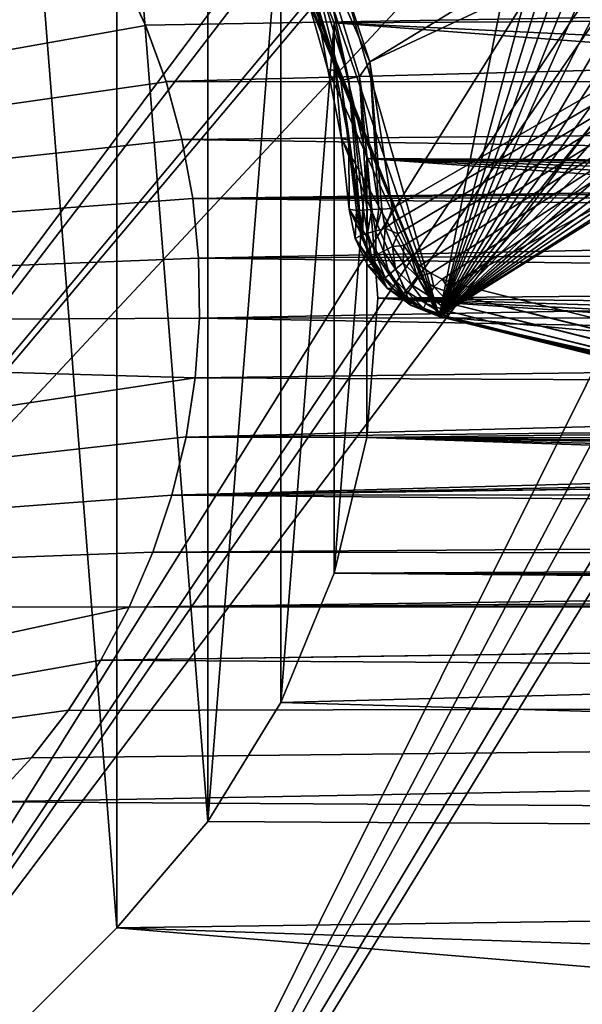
# Model space of a CAD drawing. Header units: millimetres. Extents: x -42.5 to 42.5, y -42.5 to 42.5.
# Tile 7 of 148: x -18.9 to -14.1, y -29.3 to -21. Entities that reach past the tile are written whole.
import ezdxf

# ---------------------------------------------------------------- set-up
doc = ezdxf.new("R2010")
doc.units = ezdxf.units.MM
doc.header["$LTSCALE"] = 127.314815
for name, color, linetype in [('1', 7, 'CONTINUOUS'), ('104', 7, 'CONTINUOUS'), ('107', 7, 'CONTINUOUS'), ('108', 7, 'CONTINUOUS'), ('109', 7, 'CONTINUOUS'), ('115', 7, 'CONTINUOUS'), ('130', 7, 'CONTINUOUS'), ('131', 7, 'CONTINUOUS'), ('132', 7, 'CONTINUOUS'), ('23', 7, 'CONTINUOUS'), ('24', 7, 'CONTINUOUS'), ('30', 7, 'CONTINUOUS'), ('31', 7, 'CONTINUOUS'), ('51', 7, 'CONTINUOUS'), ('6', 7, 'CONTINUOUS'), ('63', 7, 'CONTINUOUS'), ('9', 7, 'CONTINUOUS')]:
    doc.layers.add(name, color=color, linetype=linetype)

msp = doc.modelspace()

# ---------------------------------------------------------------- linework, layer by layer
at = {"layer": '1', "linetype": 'Continuous'}
for points in [[(-18.0312, -28.6378), (-21.7591, -32.3657), (-18.9259, -17.267), (-18.0312, -28.6378)], [(-18.0311, -18.0314), (-18.0312, -28.6378), (-18.9259, -17.267), (-18.0311, -18.0314)], [(-17.2668, -27.7428), (-18.0312, -28.6378), (-18.0311, -18.0314), (-17.2668, -27.7428)], [(-17.2667, -18.9264), (-17.2668, -27.7428), (-18.0311, -18.0314), (-17.2667, -18.9264)], [(-16.652, -19.9295), (-17.2668, -27.7428), (-17.2667, -18.9264), (-16.652, -19.9295)], [(-16.652, -26.7394), (-17.2668, -27.7428), (-16.652, -19.9295), (-16.652, -26.7394)], [(-16.2017, -21.0167), (-16.652, -26.7394), (-16.652, -19.9295), (-16.2017, -21.0167)], [(-16.2016, -25.6521), (-16.652, -26.7394), (-16.2017, -21.0167), (-16.2016, -25.6521)], [(-15.9269, -22.161), (-16.2016, -25.6521), (-16.2017, -21.0167), (-15.9269, -22.161)], [(-15.9269, -24.5079), (-16.2016, -25.6521), (-15.9269, -22.161), (-15.9269, -24.5079)], [(-15.8345, -23.3345), (-15.9269, -24.5079), (-15.9269, -22.161), (-15.8345, -23.3345)]]:
    msp.add_3dface(points, dxfattribs=at)
at = {"layer": '104', "linetype": 'Continuous'}
for points in [[(-29.1007, 16.5952, 33.6), (-27.5271, 19.0918, 33.6), (-15.3192, -23.4891, 33.6), (-29.1007, 16.5952, 33.6)], [(-15.3192, -23.4891, 33.6), (-27.5271, 19.0918, 33.6), (-11.8194, -5.8217, 33.6), (-15.3192, -23.4891, 33.6)], [(-30.4479, 13.9701, 33.6), (-29.1007, 16.5952, 33.6), (-15.3192, -23.4891, 33.6), (-30.4479, 13.9701, 33.6)], [(-16.6312, -20.2896, 33.6), (-30.4479, 13.9701, 33.6), (-15.3192, -23.4891, 33.6), (-16.6312, -20.2896, 33.6)], [(-10.9514, -7.3251, 33.6), (-15.3192, -23.4891, 33.6), (-11.8194, -5.8217, 33.6), (-10.9514, -7.3251, 33.6)], [(-10.4374, -7.8235, 33.6), (-15.3192, -23.4891, 33.6), (-10.9514, -7.3251, 33.6), (-10.4374, -7.8235, 33.6)], [(-9.9586, -8.3562, 33.6), (-15.3192, -23.4891, 33.6), (-10.4374, -7.8235, 33.6), (-9.9586, -8.3562, 33.6)], [(-9.5171, -8.9203, 33.6), (-15.3192, -23.4891, 33.6), (-9.9586, -8.3562, 33.6), (-9.5171, -8.9203, 33.6)], [(-9.1155, -9.5131, 33.6), (-15.3192, -23.4891, 33.6), (-9.5171, -8.9203, 33.6), (-9.1155, -9.5131, 33.6)], [(-8.4237, -10.0389, 33.6), (-15.3192, -23.4891, 33.6), (-9.1155, -9.5131, 33.6), (-8.4237, -10.0389, 33.6)], [(-7.7857, -10.6289, 33.6), (-15.3192, -23.4891, 33.6), (-8.4237, -10.0389, 33.6), (-7.7857, -10.6289, 33.6)], [(-7.1322, -10.9215, 33.6), (-15.3192, -23.4891, 33.6), (-7.7857, -10.6289, 33.6), (-7.1322, -10.9215, 33.6)], [(-6.5, -11.2583, 33.6), (-15.3192, -23.4891, 33.6), (-7.1322, -10.9215, 33.6), (-6.5, -11.2583, 33.6)], [(-5.8922, -11.6374, 33.6), (-15.3192, -23.4891, 33.6), (-6.5, -11.2583, 33.6), (-5.8922, -11.6374, 33.6)], [(-5.3121, -12.057, 33.6), (-15.3192, -23.4891, 33.6), (-5.8922, -11.6374, 33.6), (-5.3121, -12.057, 33.6)], [(-4.4822, -12.3145, 33.6), (-15.3192, -23.4891, 33.6), (-5.3121, -12.057, 33.6), (-4.4822, -12.3145, 33.6)], [(-3.6809, -12.6507, 33.6), (-15.3192, -23.4891, 33.6), (-4.4822, -12.3145, 33.6), (-3.6809, -12.6507, 33.6)], [(-2.9667, -12.7022, 33.6), (-15.3192, -23.4891, 33.6), (-3.6809, -12.6507, 33.6), (-2.9667, -12.7022, 33.6)], [(-2.2574, -12.8025, 33.6), (-15.3192, -23.4891, 33.6), (-2.9667, -12.7022, 33.6), (-2.2574, -12.8025, 33.6)], [(-1.5566, -12.9509, 33.6), (-15.3192, -23.4891, 33.6), (-2.2574, -12.8025, 33.6), (-1.5566, -12.9509, 33.6)], [(1.5567, -12.9508, 33.6), (-15.3192, -23.4891, 33.6), (0.868, -13.1467, 33.6), (1.5567, -12.9508, 33.6)], [(9.4506, -25.8431, 33.6), (-15.3192, -23.4891, 33.6), (1.5567, -12.9508, 33.6), (9.4506, -25.8431, 33.6)], [(-0.8678, -13.1467, 33.6), (-15.3192, -23.4891, 33.6), (-1.5566, -12.9509, 33.6), (-0.8678, -13.1467, 33.6)], [(0.0001, -13.1048, 33.6), (-15.3192, -23.4891, 33.6), (-0.8678, -13.1467, 33.6), (0.0001, -13.1048, 33.6)], [(0.868, -13.1467, 33.6), (-15.3192, -23.4891, 33.6), (0.0001, -13.1048, 33.6), (0.868, -13.1467, 33.6)], [(-16.4196, -20.8441, 33.6), (-16.6312, -20.2896, 33.6), (-15.3192, -23.4891, 33.6), (-16.4196, -20.8441, 33.6)], [(-16.2565, -21.4114, 33.6), (-16.4196, -20.8441, 33.6), (-15.3192, -23.4891, 33.6), (-16.2565, -21.4114, 33.6)], [(-16.1421, -21.9917, 33.6), (-16.2565, -21.4114, 33.6), (-15.3192, -23.4891, 33.6), (-16.1421, -21.9917, 33.6)], [(-15.5544, -23.3977, 33.6), (-16.1421, -21.9917, 33.6), (-15.3192, -23.4891, 33.6), (-15.5544, -23.3977, 33.6)], [(-16.0756, -22.5861, 33.6), (-16.1421, -21.9917, 33.6), (-15.5544, -23.3977, 33.6), (-16.0756, -22.5861, 33.6)], [(-15.7578, -23.2515, 33.6), (-16.0756, -22.5861, 33.6), (-15.5544, -23.3977, 33.6), (-15.7578, -23.2515, 33.6)], [(-16.027, -22.8334, 33.6), (-16.0756, -22.5861, 33.6), (-15.7578, -23.2515, 33.6), (-16.027, -22.8334, 33.6)], [(-15.9188, -23.0593, 33.6), (-16.027, -22.8334, 33.6), (-15.7578, -23.2515, 33.6), (-15.9188, -23.0593, 33.6)], [(-15.3192, -23.4891, 33.6), (12.3926, -30.1689, 33.6), (13.1427, -30.5855, 33.6), (-15.3192, -23.4891, 33.6)], [(12.0608, -30.014, 33.6), (12.3926, -30.1689, 33.6), (-15.3192, -23.4891, 33.6), (12.0608, -30.014, 33.6)], [(11.5579, -29.4931, 33.6), (11.7773, -29.7844, 33.6), (-15.3192, -23.4891, 33.6), (11.5579, -29.4931, 33.6)], [(11.7773, -29.7844, 33.6), (12.0608, -30.014, 33.6), (-15.3192, -23.4891, 33.6), (11.7773, -29.7844, 33.6)], [(9.4506, -25.8431, 33.6), (11.5579, -29.4931, 33.6), (-15.3192, -23.4891, 33.6), (9.4506, -25.8431, 33.6)]]:
    msp.add_3dface(points, dxfattribs=at)
at = {"layer": '107', "linetype": 'Continuous'}
for points in [[(-16.4196, -20.8441, 33.6), (-16.2565, -21.4114, 33.6), (-16.3559, -20.846, 35.3105), (-16.4196, -20.8441, 33.6)], [(-16.3559, -20.846, 35.3105), (-16.2565, -21.4114, 33.6), (-16.1929, -21.42, 35.3105), (-16.3559, -20.846, 35.3105)], [(-16.2565, -21.4114, 33.6), (-16.1421, -21.9917, 33.6), (-16.1929, -21.42, 35.3105), (-16.2565, -21.4114, 33.6)], [(-16.1929, -21.42, 35.3105), (-16.1421, -21.9917, 33.6), (-16.079, -22.0057, 35.3105), (-16.1929, -21.42, 35.3105)], [(-16.1421, -21.9917, 33.6), (-16.0756, -22.5861, 33.6), (-16.079, -22.0057, 35.3105), (-16.1421, -21.9917, 33.6)], [(-16.079, -22.0057, 35.3105), (-16.0756, -22.5861, 33.6), (-16.0149, -22.5989, 35.3105), (-16.079, -22.0057, 35.3105)]]:
    msp.add_3dface(points, dxfattribs=at)
at = {"layer": '108', "linetype": 'Continuous'}
for points in [[(-16.0756, -22.5861, 33.6), (-16.027, -22.8334, 33.6), (-16.0149, -22.5989, 35.3105), (-16.0756, -22.5861, 33.6)], [(-16.0149, -22.5989, 35.3105), (-16.027, -22.8334, 33.6), (-15.9786, -22.8078, 35.3095), (-16.0149, -22.5989, 35.3105)], [(-15.9786, -22.8078, 35.3095), (-16.027, -22.8334, 33.6), (-15.8765, -23.0447, 35.3078), (-15.9786, -22.8078, 35.3095)], [(-16.027, -22.8334, 33.6), (-15.9188, -23.0593, 33.6), (-15.8765, -23.0447, 35.3078), (-16.027, -22.8334, 33.6)], [(-15.8765, -23.0447, 35.3078), (-15.9188, -23.0593, 33.6), (-15.801, -23.1546, 35.3067), (-15.8765, -23.0447, 35.3078)], [(-15.9188, -23.0593, 33.6), (-15.7578, -23.2515, 33.6), (-15.801, -23.1546, 35.3067), (-15.9188, -23.0593, 33.6)], [(-15.801, -23.1546, 35.3067), (-15.7578, -23.2515, 33.6), (-15.7115, -23.2532, 35.3055), (-15.801, -23.1546, 35.3067)], [(-15.7115, -23.2532, 35.3055), (-15.7578, -23.2515, 33.6), (-15.6095, -23.3391, 35.3042), (-15.7115, -23.2532, 35.3055)], [(-15.7578, -23.2515, 33.6), (-15.5544, -23.3977, 33.6), (-15.6095, -23.3391, 35.3042), (-15.7578, -23.2515, 33.6)], [(-15.6095, -23.3391, 35.3042), (-15.5544, -23.3977, 33.6), (-15.4985, -23.41, 35.3028), (-15.6095, -23.3391, 35.3042)], [(-15.5544, -23.3977, 33.6), (-15.3192, -23.4891, 33.6), (-15.4985, -23.41, 35.3028), (-15.5544, -23.3977, 33.6)], [(-15.4985, -23.41, 35.3028), (-15.3192, -23.4891, 33.6), (-15.2587, -23.5042, 35.3), (-15.4985, -23.41, 35.3028)]]:
    msp.add_3dface(points, dxfattribs=at)
at = {"layer": '109', "linetype": 'Continuous'}
for points in [[(-15.3192, -23.4891, 33.6), (13.1427, -30.5855, 33.6), (-15.2587, -23.5042, 35.3), (-15.3192, -23.4891, 33.6)], [(-15.2587, -23.5042, 35.3), (13.1427, -30.5855, 33.6), (13.0497, -30.5623, 35.3), (-15.2587, -23.5042, 35.3)]]:
    msp.add_3dface(points, dxfattribs=at)
at = {"layer": '115', "linetype": 'Continuous'}
for points in [[(-16.2931, -20.166, 35.6), (-15.9023, -21.3463, 35.6), (-5.5932, -15.0389, 35.6), (-16.2931, -20.166, 35.6)], [(-5.5932, -15.0389, 35.6), (-15.9023, -21.3463, 35.6), (-3.6645, -15.6208, 35.6), (-5.5932, -15.0389, 35.6)], [(-15.9023, -21.3463, 35.6), (-15.7157, -22.5794, 35.6), (-3.6645, -15.6208, 35.6), (-15.9023, -21.3463, 35.6)], [(-15.7157, -22.5794, 35.6), (-15.6991, -22.6906, 35.6), (-3.6645, -15.6208, 35.6), (-15.7157, -22.5794, 35.6)], [(-15.6991, -22.6906, 35.6), (-15.6666, -22.7949, 35.6), (-3.6645, -15.6208, 35.6), (-15.6991, -22.6906, 35.6)], [(-15.6666, -22.7949, 35.6), (-15.6176, -22.8932, 35.6), (-3.6645, -15.6208, 35.6), (-15.6666, -22.7949, 35.6)], [(-15.6176, -22.8932, 35.6), (-15.5542, -22.9826, 35.6), (-3.6645, -15.6208, 35.6), (-15.6176, -22.8932, 35.6)], [(-15.5542, -22.9826, 35.6), (-15.4776, -23.0608, 35.6), (-3.6645, -15.6208, 35.6), (-15.5542, -22.9826, 35.6)], [(-15.4776, -23.0608, 35.6), (-15.3895, -23.1265, 35.6), (-3.6645, -15.6208, 35.6), (-15.4776, -23.0608, 35.6)], [(-15.3895, -23.1265, 35.6), (-15.2925, -23.177, 35.6), (-3.6645, -15.6208, 35.6), (-15.3895, -23.1265, 35.6)], [(-15.2925, -23.177, 35.6), (-15.1859, -23.2132, 35.6), (-3.6645, -15.6208, 35.6), (-15.2925, -23.177, 35.6)], [(-3.6645, -15.6208, 35.6), (-15.1859, -23.2132, 35.6), (-1.6814, -15.9574, 35.6), (-3.6645, -15.6208, 35.6)], [(-15.1859, -23.2132, 35.6), (13.1223, -30.2712, 35.6), (-1.6814, -15.9574, 35.6), (-15.1859, -23.2132, 35.6)]]:
    msp.add_3dface(points, dxfattribs=at)
at = {"layer": '130', "linetype": 'Continuous'}
for points in [[(-15.9023, -21.3463, 35.6), (-16.2931, -20.166, 35.6), (-16.3226, -20.3885, 35.5782), (-15.9023, -21.3463, 35.6)], [(-16.3226, -20.3885, 35.5782), (-16.412, -20.4239, 35.5157), (-16.0831, -21.4894, 35.5157), (-16.3226, -20.3885, 35.5782)], [(-15.9893, -21.4683, 35.5782), (-15.9023, -21.3463, 35.6), (-16.3226, -20.3885, 35.5782), (-15.9893, -21.4683, 35.5782)], [(-15.9893, -21.4683, 35.5782), (-16.3226, -20.3885, 35.5782), (-16.0831, -21.4894, 35.5157), (-15.9893, -21.4683, 35.5782)], [(-16.473, -20.4482, 35.4218), (-16.1471, -21.5038, 35.4218), (-16.412, -20.4239, 35.5157), (-16.473, -20.4482, 35.4218)], [(-16.3559, -20.846, 35.3105), (-16.1929, -21.42, 35.3105), (-16.473, -20.4482, 35.4218), (-16.3559, -20.846, 35.3105)], [(-16.473, -20.4482, 35.4218), (-16.1929, -21.42, 35.3105), (-16.1471, -21.5038, 35.4218), (-16.473, -20.4482, 35.4218)], [(-16.412, -20.4239, 35.5157), (-16.1471, -21.5038, 35.4218), (-16.0831, -21.4894, 35.5157), (-16.412, -20.4239, 35.5157)], [(-15.828, -22.5867, 35.5781), (-15.9023, -21.3463, 35.6), (-15.9893, -21.4683, 35.5782), (-15.828, -22.5867, 35.5781)], [(-15.8023, -22.585, 35.5872), (-15.9023, -21.3463, 35.6), (-15.828, -22.5867, 35.5781), (-15.8023, -22.585, 35.5872)], [(-15.7157, -22.5794, 35.6), (-15.9023, -21.3463, 35.6), (-15.8023, -22.585, 35.5872), (-15.7157, -22.5794, 35.6)], [(-16.1929, -21.42, 35.3105), (-16.079, -22.0057, 35.3105), (-16.1471, -21.5038, 35.4218), (-16.1929, -21.42, 35.3105)], [(-15.9893, -21.4683, 35.5782), (-16.0831, -21.4894, 35.5157), (-15.9241, -22.593, 35.5154), (-15.9893, -21.4683, 35.5782)], [(-15.828, -22.5867, 35.5781), (-15.9893, -21.4683, 35.5782), (-15.8864, -22.5905, 35.5465), (-15.828, -22.5867, 35.5781)], [(-15.9893, -21.4683, 35.5782), (-15.9241, -22.593, 35.5154), (-15.8864, -22.5905, 35.5465), (-15.9893, -21.4683, 35.5782)], [(-16.1471, -21.5038, 35.4218), (-15.9892, -22.5973, 35.422), (-16.0831, -21.4894, 35.5157), (-16.1471, -21.5038, 35.4218)], [(-15.9892, -22.5973, 35.422), (-16.1471, -21.5038, 35.4218), (-15.9981, -22.5978, 35.3996), (-15.9892, -22.5973, 35.422)], [(-16.1471, -21.5038, 35.4218), (-16.0149, -22.5989, 35.3105), (-15.9981, -22.5978, 35.3996), (-16.1471, -21.5038, 35.4218)], [(-16.079, -22.0057, 35.3105), (-16.0149, -22.5989, 35.3105), (-16.1471, -21.5038, 35.4218), (-16.079, -22.0057, 35.3105)], [(-15.9892, -22.5973, 35.422), (-15.9555, -22.595, 35.4796), (-16.0831, -21.4894, 35.5157), (-15.9892, -22.5973, 35.422)], [(-15.9241, -22.593, 35.5154), (-16.0831, -21.4894, 35.5157), (-15.9555, -22.595, 35.4796), (-15.9241, -22.593, 35.5154)]]:
    msp.add_3dface(points, dxfattribs=at)
at = {"layer": '131', "linetype": 'Continuous'}
for points in [[(-16.0149, -22.5989, 35.3105), (-15.9786, -22.8078, 35.3095), (-15.9981, -22.5978, 35.3996), (-16.0149, -22.5989, 35.3105)], [(-15.9892, -22.5973, 35.422), (-15.9981, -22.5978, 35.3996), (-15.9642, -22.8015, 35.3957), (-15.9892, -22.5973, 35.422)], [(-15.9981, -22.5978, 35.3996), (-15.9786, -22.8078, 35.3095), (-15.9642, -22.8015, 35.3957), (-15.9981, -22.5978, 35.3996)], [(-15.9555, -22.595, 35.4796), (-15.9892, -22.5973, 35.422), (-15.9642, -22.8015, 35.3957), (-15.9555, -22.595, 35.4796)], [(-15.9222, -22.7896, 35.4792), (-15.9555, -22.595, 35.4796), (-15.9642, -22.8015, 35.3957), (-15.9222, -22.7896, 35.4792)], [(-15.9241, -22.593, 35.5154), (-15.9555, -22.595, 35.4796), (-15.9222, -22.7896, 35.4792), (-15.9241, -22.593, 35.5154)], [(-15.8864, -22.5905, 35.5465), (-15.9241, -22.593, 35.5154), (-15.9222, -22.7896, 35.4792), (-15.8864, -22.5905, 35.5465)], [(-15.8554, -22.7707, 35.5464), (-15.8864, -22.5905, 35.5465), (-15.9222, -22.7896, 35.4792), (-15.8554, -22.7707, 35.5464)], [(-15.828, -22.5867, 35.5781), (-15.8864, -22.5905, 35.5465), (-15.8554, -22.7707, 35.5464), (-15.828, -22.5867, 35.5781)], [(-15.7737, -22.7476, 35.5873), (-15.8023, -22.585, 35.5872), (-15.8554, -22.7707, 35.5464), (-15.7737, -22.7476, 35.5873)], [(-15.8023, -22.585, 35.5872), (-15.828, -22.5867, 35.5781), (-15.8554, -22.7707, 35.5464), (-15.8023, -22.585, 35.5872)], [(-15.7157, -22.5794, 35.6), (-15.8023, -22.585, 35.5872), (-15.7737, -22.7476, 35.5873), (-15.7157, -22.5794, 35.6)], [(-15.6991, -22.6906, 35.6), (-15.7157, -22.5794, 35.6), (-15.7737, -22.7476, 35.5873), (-15.6991, -22.6906, 35.6)], [(-15.6666, -22.7949, 35.6), (-15.6991, -22.6906, 35.6), (-15.7737, -22.7476, 35.5873), (-15.6666, -22.7949, 35.6)], [(-15.888, -22.9929, 35.3946), (-15.9222, -22.7896, 35.4792), (-15.9642, -22.8015, 35.3957), (-15.888, -22.9929, 35.3946)], [(-15.8495, -22.9726, 35.4785), (-15.8554, -22.7707, 35.5464), (-15.9222, -22.7896, 35.4792), (-15.8495, -22.9726, 35.4785)], [(-15.8495, -22.9726, 35.4785), (-15.9222, -22.7896, 35.4792), (-15.888, -22.9929, 35.3946), (-15.8495, -22.9726, 35.4785)], [(-15.788, -22.9402, 35.5461), (-15.7737, -22.7476, 35.5873), (-15.8554, -22.7707, 35.5464), (-15.788, -22.9402, 35.5461)], [(-15.788, -22.9402, 35.5461), (-15.8554, -22.7707, 35.5464), (-15.8495, -22.9726, 35.4785), (-15.788, -22.9402, 35.5461)], [(-15.7128, -22.9005, 35.5872), (-15.7737, -22.7476, 35.5873), (-15.788, -22.9402, 35.5461), (-15.7128, -22.9005, 35.5872)], [(-15.7128, -22.9005, 35.5872), (-15.6666, -22.7949, 35.6), (-15.7737, -22.7476, 35.5873), (-15.7128, -22.9005, 35.5872)], [(-15.6176, -22.8932, 35.6), (-15.6666, -22.7949, 35.6), (-15.7128, -22.9005, 35.5872), (-15.6176, -22.8932, 35.6)], [(-15.9786, -22.8078, 35.3095), (-15.888, -22.9929, 35.3946), (-15.9642, -22.8015, 35.3957), (-15.9786, -22.8078, 35.3095)], [(-15.9786, -22.8078, 35.3095), (-15.8765, -23.0447, 35.3078), (-15.888, -22.9929, 35.3946), (-15.9786, -22.8078, 35.3095)], [(-15.7403, -23.1371, 35.4777), (-15.788, -22.9402, 35.5461), (-15.8495, -22.9726, 35.4785), (-15.7403, -23.1371, 35.4777)], [(-15.6868, -23.0925, 35.5457), (-15.7128, -22.9005, 35.5872), (-15.788, -22.9402, 35.5461), (-15.6868, -23.0925, 35.5457)], [(-15.6868, -23.0925, 35.5457), (-15.788, -22.9402, 35.5461), (-15.7403, -23.1371, 35.4777), (-15.6868, -23.0925, 35.5457)], [(-15.6213, -23.0378, 35.5871), (-15.6176, -22.8932, 35.6), (-15.7128, -22.9005, 35.5872), (-15.6213, -23.0378, 35.5871)], [(-15.6213, -23.0378, 35.5871), (-15.7128, -22.9005, 35.5872), (-15.6868, -23.0925, 35.5457), (-15.6213, -23.0378, 35.5871)], [(-15.5542, -22.9826, 35.6), (-15.6176, -22.8932, 35.6), (-15.6213, -23.0378, 35.5871), (-15.5542, -22.9826, 35.6)], [(-15.7736, -23.1648, 35.3933), (-15.8495, -22.9726, 35.4785), (-15.888, -22.9929, 35.3946), (-15.7736, -23.1648, 35.3933)], [(-15.801, -23.1546, 35.3067), (-15.7736, -23.1648, 35.3933), (-15.888, -22.9929, 35.3946), (-15.801, -23.1546, 35.3067)], [(-15.8765, -23.0447, 35.3078), (-15.801, -23.1546, 35.3067), (-15.888, -22.9929, 35.3946), (-15.8765, -23.0447, 35.3078)], [(-15.7403, -23.1371, 35.4777), (-15.8495, -22.9726, 35.4785), (-15.7736, -23.1648, 35.3933), (-15.7403, -23.1371, 35.4777)], [(-15.5557, -23.2203, 35.5453), (-15.6213, -23.0378, 35.5871), (-15.6868, -23.0925, 35.5457), (-15.5557, -23.2203, 35.5453)], [(-15.5029, -23.153, 35.587), (-15.5542, -22.9826, 35.6), (-15.6213, -23.0378, 35.5871), (-15.5029, -23.153, 35.587)], [(-15.5029, -23.153, 35.587), (-15.6213, -23.0378, 35.5871), (-15.5557, -23.2203, 35.5453), (-15.5029, -23.153, 35.587)], [(-15.4776, -23.0608, 35.6), (-15.5542, -22.9826, 35.6), (-15.5029, -23.153, 35.587), (-15.4776, -23.0608, 35.6)], [(-15.5987, -23.2752, 35.4767), (-15.6868, -23.0925, 35.5457), (-15.7403, -23.1371, 35.4777), (-15.5987, -23.2752, 35.4767)], [(-15.5557, -23.2203, 35.5453), (-15.6868, -23.0925, 35.5457), (-15.5987, -23.2752, 35.4767), (-15.5557, -23.2203, 35.5453)], [(-15.3895, -23.1265, 35.6), (-15.4776, -23.0608, 35.6), (-15.5029, -23.153, 35.587), (-15.3895, -23.1265, 35.6)], [(-15.3631, -23.241, 35.5869), (-15.3895, -23.1265, 35.6), (-15.5029, -23.153, 35.587), (-15.3631, -23.241, 35.5869)], [(-15.2925, -23.177, 35.6), (-15.3895, -23.1265, 35.6), (-15.3631, -23.241, 35.5869), (-15.2925, -23.177, 35.6)], [(-15.801, -23.1546, 35.3067), (-15.7115, -23.2532, 35.3055), (-15.7736, -23.1648, 35.3933), (-15.801, -23.1546, 35.3067)], [(-15.6253, -23.3091, 35.3917), (-15.7403, -23.1371, 35.4777), (-15.7736, -23.1648, 35.3933), (-15.6253, -23.3091, 35.3917)], [(-15.7115, -23.2532, 35.3055), (-15.6253, -23.3091, 35.3917), (-15.7736, -23.1648, 35.3933), (-15.7115, -23.2532, 35.3055)], [(-15.5987, -23.2752, 35.4767), (-15.7403, -23.1371, 35.4777), (-15.6253, -23.3091, 35.3917), (-15.5987, -23.2752, 35.4767)], [(-15.4009, -23.3182, 35.5448), (-15.5029, -23.153, 35.587), (-15.5557, -23.2203, 35.5453), (-15.4009, -23.3182, 35.5448)], [(-15.3631, -23.241, 35.5869), (-15.5029, -23.153, 35.587), (-15.4009, -23.3182, 35.5448), (-15.3631, -23.241, 35.5869)], [(-15.2075, -23.2988, 35.5867), (-15.2925, -23.177, 35.6), (-15.3631, -23.241, 35.5869), (-15.2075, -23.2988, 35.5867)], [(-15.1859, -23.2132, 35.6), (-15.2925, -23.177, 35.6), (-15.2075, -23.2988, 35.5867), (-15.1859, -23.2132, 35.6)], [(-15.7115, -23.2532, 35.3055), (-15.6095, -23.3391, 35.3042), (-15.6253, -23.3091, 35.3917), (-15.7115, -23.2532, 35.3055)], [(-15.4504, -23.4195, 35.39), (-15.5987, -23.2752, 35.4767), (-15.6253, -23.3091, 35.3917), (-15.4504, -23.4195, 35.39)], [(-15.4316, -23.3809, 35.4756), (-15.5557, -23.2203, 35.5453), (-15.5987, -23.2752, 35.4767), (-15.4316, -23.3809, 35.4756)], [(-15.4316, -23.3809, 35.4756), (-15.5987, -23.2752, 35.4767), (-15.4504, -23.4195, 35.39), (-15.4316, -23.3809, 35.4756)], [(-15.4009, -23.3182, 35.5448), (-15.5557, -23.2203, 35.5453), (-15.4316, -23.3809, 35.4756), (-15.4009, -23.3182, 35.5448)], [(-15.2281, -23.3813, 35.5449), (-15.3631, -23.241, 35.5869), (-15.4009, -23.3182, 35.5448), (-15.2281, -23.3813, 35.5449)], [(-15.2075, -23.2988, 35.5867), (-15.3631, -23.241, 35.5869), (-15.2281, -23.3813, 35.5449), (-15.2075, -23.2988, 35.5867)], [(-15.4985, -23.41, 35.3028), (-15.4504, -23.4195, 35.39), (-15.6253, -23.3091, 35.3917), (-15.4985, -23.41, 35.3028)], [(-15.6095, -23.3391, 35.3042), (-15.4985, -23.41, 35.3028), (-15.6253, -23.3091, 35.3917), (-15.6095, -23.3391, 35.3042)], [(-15.2442, -23.446, 35.4801), (-15.4009, -23.3182, 35.5448), (-15.4316, -23.3809, 35.4756), (-15.2442, -23.446, 35.4801)], [(-15.2281, -23.3813, 35.5449), (-15.4009, -23.3182, 35.5448), (-15.2442, -23.446, 35.4801), (-15.2281, -23.3813, 35.5449)], [(-15.4985, -23.41, 35.3028), (-15.2587, -23.5042, 35.3), (-15.4504, -23.4195, 35.39), (-15.4985, -23.41, 35.3028)], [(-15.2549, -23.4891, 35.3956), (-15.4316, -23.3809, 35.4756), (-15.4504, -23.4195, 35.39), (-15.2549, -23.4891, 35.3956)], [(-15.2587, -23.5042, 35.3), (-15.2549, -23.4891, 35.3956), (-15.4504, -23.4195, 35.39), (-15.2587, -23.5042, 35.3)], [(-15.2442, -23.446, 35.4801), (-15.4316, -23.3809, 35.4756), (-15.2549, -23.4891, 35.3956), (-15.2442, -23.446, 35.4801)]]:
    msp.add_3dface(points, dxfattribs=at)
at = {"layer": '132', "linetype": 'Continuous'}
for points in [[(13.1223, -30.2712, 35.6), (-15.1859, -23.2132, 35.6), (-15.2075, -23.2988, 35.5867), (13.1223, -30.2712, 35.6)], [(-15.2075, -23.2988, 35.5867), (-15.2281, -23.3813, 35.5449), (13.0992, -30.364, 35.5844), (-15.2075, -23.2988, 35.5867)], [(13.1223, -30.2712, 35.6), (-15.2075, -23.2988, 35.5867), (13.0992, -30.364, 35.5844), (13.1223, -30.2712, 35.6)], [(-15.2442, -23.446, 35.4801), (-15.2549, -23.4891, 35.3956), (13.0631, -30.5088, 35.4733), (-15.2442, -23.446, 35.4801)], [(-15.2281, -23.3813, 35.5449), (-15.2442, -23.446, 35.4801), (13.0787, -30.4459, 35.54), (-15.2281, -23.3813, 35.5449)], [(13.0787, -30.4459, 35.54), (-15.2442, -23.446, 35.4801), (13.0631, -30.5088, 35.4733), (13.0787, -30.4459, 35.54)], [(13.0992, -30.364, 35.5844), (-15.2281, -23.3813, 35.5449), (13.0787, -30.4459, 35.54), (13.0992, -30.364, 35.5844)], [(-15.2549, -23.4891, 35.3956), (-15.2587, -23.5042, 35.3), (13.0532, -30.5484, 35.3915), (-15.2549, -23.4891, 35.3956)], [(-15.2587, -23.5042, 35.3), (13.0497, -30.5623, 35.3), (13.0532, -30.5484, 35.3915), (-15.2587, -23.5042, 35.3)], [(13.0631, -30.5088, 35.4733), (-15.2549, -23.4891, 35.3956), (13.0532, -30.5484, 35.3915), (13.0631, -30.5088, 35.4733)]]:
    msp.add_3dface(points, dxfattribs=at)
at = {"layer": '23', "linetype": 'Continuous'}
for points in [[(-21.7591, -32.3657), (-18.0312, -28.6378), (-18.0312, -28.6378, 20.4), (-21.7591, -32.3657)], [(-21.7591, -32.3657), (-18.0312, -28.6378, 20.4), (-21.7591, -32.3657, 20.4), (-21.7591, -32.3657)]]:
    msp.add_3dface(points, dxfattribs=at)
at = {"layer": '24', "linetype": 'Continuous'}
for points in [[(-16.652, -19.9295), (-16.6523, -19.9289, 20.4), (-16.2018, -21.0163, 20.4), (-16.652, -19.9295)], [(-16.2017, -21.0167), (-16.652, -19.9295), (-16.2018, -21.0163, 20.4), (-16.2017, -21.0167)], [(-16.2017, -21.0167), (-16.2018, -21.0163, 20.4), (-15.927, -22.1605, 20.4), (-16.2017, -21.0167)], [(-15.9269, -22.161), (-16.2017, -21.0167), (-15.927, -22.1605, 20.4), (-15.9269, -22.161)], [(-15.9269, -22.161), (-15.927, -22.1605, 20.4), (-15.8345, -23.3345, 20.4), (-15.9269, -22.161)], [(-15.8345, -23.3345), (-15.9269, -22.161), (-15.8345, -23.3345, 20.4), (-15.8345, -23.3345)], [(-15.8345, -23.3345), (-15.8345, -23.3345, 20.4), (-15.9269, -24.5079, 20.4), (-15.8345, -23.3345)], [(-15.9269, -24.5079), (-15.8345, -23.3345), (-15.9269, -24.5079, 20.4), (-15.9269, -24.5079)], [(-15.9269, -24.5079), (-15.9269, -24.5079, 20.4), (-16.2016, -25.6522, 20.4), (-15.9269, -24.5079)], [(-16.2016, -25.6521), (-15.9269, -24.5079), (-16.2016, -25.6522, 20.4), (-16.2016, -25.6521)], [(-16.652, -26.7394), (-16.2016, -25.6521), (-16.2016, -25.6522, 20.4), (-16.652, -26.7394)], [(-16.652, -26.7394), (-16.2016, -25.6522, 20.4), (-16.652, -26.7395, 20.4), (-16.652, -26.7394)], [(-17.2668, -27.7428), (-16.652, -26.7394), (-17.2668, -27.7428, 20.4), (-17.2668, -27.7428)], [(-16.652, -26.7394), (-16.652, -26.7395, 20.4), (-17.2668, -27.7428, 20.4), (-16.652, -26.7394)], [(-17.2668, -27.7428), (-17.2668, -27.7428, 20.4), (-18.0312, -28.6378, 20.4), (-17.2668, -27.7428)], [(-18.0312, -28.6378), (-17.2668, -27.7428), (-18.0312, -28.6378, 20.4), (-18.0312, -28.6378)]]:
    msp.add_3dface(points, dxfattribs=at)
at = {"layer": '30', "linetype": 'Continuous'}
for points in [[(-32.0639, -23.5786, 12.8), (-18.5402, -19.7269, 12.8), (-18.8607, -19.3364, 12.8), (-32.0639, -23.5786, 12.8)], [(-32.0639, -23.5786, 12.8), (-18.2538, -20.1429, 12.8), (-18.5402, -19.7269, 12.8), (-32.0639, -23.5786, 12.8)], [(-32.0639, -23.5786, 12.8), (-18.0035, -20.5814, 12.8), (-18.2538, -20.1429, 12.8), (-32.0639, -23.5786, 12.8)], [(-32.0639, -23.5786, 12.8), (-17.791, -21.0391, 12.8), (-18.0035, -20.5814, 12.8), (-32.0639, -23.5786, 12.8)], [(-32.0639, -23.5786, 12.8), (-17.6177, -21.513, 12.8), (-17.791, -21.0391, 12.8), (-32.0639, -23.5786, 12.8)], [(-32.0639, -23.5786, 12.8), (-17.4849, -21.9998, 12.8), (-17.6177, -21.513, 12.8), (-32.0639, -23.5786, 12.8)], [(-32.0639, -23.5786, 12.8), (-17.3934, -22.4961, 12.8), (-17.4849, -21.9998, 12.8), (-32.0639, -23.5786, 12.8)], [(-32.0639, -23.5786, 12.8), (-17.3439, -22.9984, 12.8), (-17.3934, -22.4961, 12.8), (-32.0639, -23.5786, 12.8)], [(-32.0639, -23.5786, 12.8), (-17.3369, -23.5028, 12.8), (-17.3439, -22.9984, 12.8), (-32.0639, -23.5786, 12.8)], [(-32.0639, -23.5786, 12.8), (-17.3722, -24.006, 12.8), (-17.3369, -23.5028, 12.8), (-32.0639, -23.5786, 12.8)], [(-32.0639, -23.5786, 12.8), (-30.1897, -25.9349, 12.8), (-17.3722, -24.006, 12.8), (-32.0639, -23.5786, 12.8)], [(-30.1897, -25.9349, 12.8), (-17.4497, -24.5046, 12.8), (-17.3722, -24.006, 12.8), (-30.1897, -25.9349, 12.8)], [(-30.1897, -25.9349, 12.8), (-17.5688, -24.9949, 12.8), (-17.4497, -24.5046, 12.8), (-30.1897, -25.9349, 12.8)], [(-30.1897, -25.9349, 12.8), (-17.7288, -25.4735, 12.8), (-17.5688, -24.9949, 12.8), (-30.1897, -25.9349, 12.8)], [(-30.1897, -25.9349, 12.8), (-17.9285, -25.9373, 12.8), (-17.7288, -25.4735, 12.8), (-30.1897, -25.9349, 12.8)], [(-30.1897, -25.9349, 12.8), (-28.1428, -28.1428, 12.8), (-17.9285, -25.9373, 12.8), (-30.1897, -25.9349, 12.8)], [(-28.1428, -28.1428, 12.8), (-18.1664, -26.3825, 12.8), (-17.9285, -25.9373, 12.8), (-28.1428, -28.1428, 12.8)], [(-28.1428, -28.1428, 12.8), (-18.4407, -26.8059, 12.8), (-18.1664, -26.3825, 12.8), (-28.1428, -28.1428, 12.8)], [(-28.1428, -28.1428, 12.8), (-18.75, -27.2052, 12.8), (-18.4407, -26.8059, 12.8), (-28.1428, -28.1428, 12.8)], [(-28.1428, -28.1428, 12.8), (-19.0919, -27.5772, 12.8), (-18.75, -27.2052, 12.8), (-28.1428, -28.1428, 12.8)]]:
    msp.add_3dface(points, dxfattribs=at)
at = {"layer": '31', "linetype": 'Continuous'}
for points in [[(-17.7915, -21.0378, 24.8), (-18.0041, -20.5802, 24.8), (-18.0035, -20.5814, 12.8), (-17.7915, -21.0378, 24.8)], [(-17.791, -21.0391, 12.8), (-17.7915, -21.0378, 24.8), (-18.0035, -20.5814, 12.8), (-17.791, -21.0391, 12.8)], [(-17.6181, -21.5117, 24.8), (-17.7915, -21.0378, 24.8), (-17.791, -21.0391, 12.8), (-17.6181, -21.5117, 24.8)], [(-17.6177, -21.513, 12.8), (-17.6181, -21.5117, 24.8), (-17.791, -21.0391, 12.8), (-17.6177, -21.513, 12.8)], [(-17.4851, -21.9987, 24.8), (-17.6181, -21.5117, 24.8), (-17.6177, -21.513, 12.8), (-17.4851, -21.9987, 24.8)], [(-17.4849, -21.9998, 12.8), (-17.4851, -21.9987, 24.8), (-17.6177, -21.513, 12.8), (-17.4849, -21.9998, 12.8)], [(-17.3935, -22.4954, 24.8), (-17.4851, -21.9987, 24.8), (-17.4849, -21.9998, 12.8), (-17.3935, -22.4954, 24.8)], [(-17.3934, -22.4961, 12.8), (-17.3935, -22.4954, 24.8), (-17.4849, -21.9998, 12.8), (-17.3934, -22.4961, 12.8)], [(-17.344, -22.9981, 24.8), (-17.3935, -22.4954, 24.8), (-17.3934, -22.4961, 12.8), (-17.344, -22.9981, 24.8)], [(-17.3439, -22.9984, 12.8), (-17.344, -22.9981, 24.8), (-17.3934, -22.4961, 12.8), (-17.3439, -22.9984, 12.8)], [(-17.3369, -23.5028, 12.8), (-17.344, -22.9981, 24.8), (-17.3439, -22.9984, 12.8), (-17.3369, -23.5028, 12.8)], [(-17.3369, -23.503, 24.8), (-17.344, -22.9981, 24.8), (-17.3369, -23.5028, 12.8), (-17.3369, -23.503, 24.8)], [(-17.3723, -24.0066, 24.8), (-17.3369, -23.503, 24.8), (-17.3722, -24.006, 12.8), (-17.3723, -24.0066, 24.8)], [(-17.3722, -24.006, 12.8), (-17.3369, -23.503, 24.8), (-17.3369, -23.5028, 12.8), (-17.3722, -24.006, 12.8)], [(-17.4499, -24.5053, 24.8), (-17.3723, -24.0066, 24.8), (-17.4497, -24.5046, 12.8), (-17.4499, -24.5053, 24.8)], [(-17.4497, -24.5046, 12.8), (-17.3723, -24.0066, 24.8), (-17.3722, -24.006, 12.8), (-17.4497, -24.5046, 12.8)], [(-17.569, -24.9954, 24.8), (-17.4499, -24.5053, 24.8), (-17.5688, -24.9949, 12.8), (-17.569, -24.9954, 24.8)], [(-17.5688, -24.9949, 12.8), (-17.4499, -24.5053, 24.8), (-17.4497, -24.5046, 12.8), (-17.5688, -24.9949, 12.8)], [(-17.7289, -25.4739, 24.8), (-17.569, -24.9954, 24.8), (-17.7288, -25.4735, 12.8), (-17.7289, -25.4739, 24.8)], [(-17.7288, -25.4735, 12.8), (-17.569, -24.9954, 24.8), (-17.5688, -24.9949, 12.8), (-17.7288, -25.4735, 12.8)], [(-17.9286, -25.9376, 24.8), (-17.7289, -25.4739, 24.8), (-17.9285, -25.9373, 12.8), (-17.9286, -25.9376, 24.8)], [(-17.9285, -25.9373, 12.8), (-17.7289, -25.4739, 24.8), (-17.7288, -25.4735, 12.8), (-17.9285, -25.9373, 12.8)], [(-18.1666, -26.3829, 24.8), (-17.9286, -25.9376, 24.8), (-18.1664, -26.3825, 12.8), (-18.1666, -26.3829, 24.8)], [(-18.1664, -26.3825, 12.8), (-17.9286, -25.9376, 24.8), (-17.9285, -25.9373, 12.8), (-18.1664, -26.3825, 12.8)], [(-18.441, -26.8064, 24.8), (-18.1666, -26.3829, 24.8), (-18.4407, -26.8059, 12.8), (-18.441, -26.8064, 24.8)], [(-18.4407, -26.8059, 12.8), (-18.1666, -26.3829, 24.8), (-18.1664, -26.3825, 12.8), (-18.4407, -26.8059, 12.8)], [(-18.7503, -27.2055, 24.8), (-18.441, -26.8064, 24.8), (-18.75, -27.2052, 12.8), (-18.7503, -27.2055, 24.8)], [(-18.75, -27.2052, 12.8), (-18.441, -26.8064, 24.8), (-18.4407, -26.8059, 12.8), (-18.75, -27.2052, 12.8)], [(-19.0919, -27.5772, 12.8), (-18.7503, -27.2055, 24.8), (-18.75, -27.2052, 12.8), (-19.0919, -27.5772, 12.8)], [(-19.0919, -27.5772, 24.8), (-18.7503, -27.2055, 24.8), (-19.0919, -27.5772, 12.8), (-19.0919, -27.5772, 24.8)]]:
    msp.add_3dface(points, dxfattribs=at)
at = {"layer": '51', "linetype": 'Continuous'}
for points in [[(-32.4319, -20.5214, 50), (-30.6264, -23.1296, 50), (-13.1209, -9.2421, 36.185), (-32.4319, -20.5214, 50)], [(-13.1209, -9.2421, 36.185), (-30.6264, -23.1296, 50), (-12.5147, -10.0477, 36.185), (-13.1209, -9.2421, 36.185)], [(-30.6264, -23.1296, 50), (-28.6123, -25.5791, 50), (-12.5147, -10.0477, 36.185), (-30.6264, -23.1296, 50)], [(-12.5147, -10.0477, 36.185), (-28.6123, -25.5791, 50), (-11.8593, -10.8135, 36.185), (-12.5147, -10.0477, 36.185)], [(-28.6123, -25.5791, 50), (-26.402, -27.8548, 50), (-11.8593, -10.8135, 36.185), (-28.6123, -25.5791, 50)], [(-11.8593, -10.8135, 36.185), (-26.402, -27.8548, 50), (-11.1571, -11.5366, 36.185), (-11.8593, -10.8135, 36.185)], [(-11.1571, -11.5366, 36.185), (-26.402, -27.8548, 50), (-10.4108, -12.2143, 36.185), (-11.1571, -11.5366, 36.185)], [(-26.402, -27.8548, 50), (-24.0117, -29.9398, 50), (-10.4108, -12.2143, 36.185), (-26.402, -27.8548, 50)], [(-10.4108, -12.2143, 36.185), (-24.0117, -29.9398, 50), (-9.6236, -12.8437, 36.185), (-10.4108, -12.2143, 36.185)], [(-24.0117, -29.9398, 50), (-21.4571, -31.8205, 50), (-9.6236, -12.8437, 36.185), (-24.0117, -29.9398, 50)], [(-9.6236, -12.8437, 36.185), (-21.4571, -31.8205, 50), (-8.7988, -13.4222, 36.185), (-9.6236, -12.8437, 36.185)], [(-21.4571, -31.8205, 50), (-18.7564, -33.4836, 50), (-8.7988, -13.4222, 36.185), (-21.4571, -31.8205, 50)], [(-8.7988, -13.4222, 36.185), (-18.7564, -33.4836, 50), (-7.9393, -13.9478, 36.185), (-8.7988, -13.4222, 36.185)], [(-7.9393, -13.9478, 36.185), (-18.7564, -33.4836, 50), (-7.0476, -14.4189, 36.185), (-7.9393, -13.9478, 36.185)], [(-18.7564, -33.4836, 50), (-15.9277, -34.9179, 50), (-7.0476, -14.4189, 36.185), (-18.7564, -33.4836, 50)], [(-7.0476, -14.4189, 36.185), (-15.9277, -34.9179, 50), (-6.1279, -14.8331, 36.185), (-7.0476, -14.4189, 36.185)], [(-15.9277, -34.9179, 50), (-12.9901, -36.1139, 50), (-6.1279, -14.8331, 36.185), (-15.9277, -34.9179, 50)]]:
    msp.add_3dface(points, dxfattribs=at)
at = {"layer": '6', "linetype": 'Continuous'}
for points in [[(-17.7915, -21.0378, 24.8), (34.3236, -20.1477, 24.8), (-18.0041, -20.5802, 24.8), (-17.7915, -21.0378, 24.8)], [(-17.6181, -21.5117, 24.8), (34.3236, -20.1477, 24.8), (-17.7915, -21.0378, 24.8), (-17.6181, -21.5117, 24.8)], [(33.4724, -21.5322, 24.8), (34.3236, -20.1477, 24.8), (-17.6181, -21.5117, 24.8), (33.4724, -21.5322, 24.8)], [(-17.4851, -21.9987, 24.8), (33.4724, -21.5322, 24.8), (-17.6181, -21.5117, 24.8), (-17.4851, -21.9987, 24.8)], [(33.4724, -21.5322, 24.8), (-17.4851, -21.9987, 24.8), (-0.151, -22.2592, 24.8), (33.4724, -21.5322, 24.8)], [(-17.4851, -21.9987, 24.8), (-17.3935, -22.4954, 24.8), (-0.151, -22.2592, 24.8), (-17.4851, -21.9987, 24.8)], [(-0.151, -22.2592, 24.8), (-17.3935, -22.4954, 24.8), (-0.4434, -22.3313, 24.8), (-0.151, -22.2592, 24.8)], [(-0.4434, -22.3313, 24.8), (-17.3935, -22.4954, 24.8), (-0.7098, -22.4711, 24.8), (-0.4434, -22.3313, 24.8)], [(-0.7098, -22.4711, 24.8), (-17.3935, -22.4954, 24.8), (-0.9353, -22.6707, 24.8), (-0.7098, -22.4711, 24.8)], [(-17.3935, -22.4954, 24.8), (-17.344, -22.9981, 24.8), (-0.9353, -22.6707, 24.8), (-17.3935, -22.4954, 24.8)], [(-0.9353, -22.6707, 24.8), (-17.344, -22.9981, 24.8), (-1.1067, -22.9189, 24.8), (-0.9353, -22.6707, 24.8)], [(-1.1067, -22.9189, 24.8), (-17.344, -22.9981, 24.8), (-1.2136, -23.2005, 24.8), (-1.1067, -22.9189, 24.8)], [(-17.344, -22.9981, 24.8), (-17.3369, -23.503, 24.8), (-1.2136, -23.2005, 24.8), (-17.344, -22.9981, 24.8)], [(-17.3369, -23.503, 24.8), (-1.25, -23.5, 24.8), (-1.2136, -23.2005, 24.8), (-17.3369, -23.503, 24.8)], [(-17.3369, -23.503, 24.8), (-17.3723, -24.0066, 24.8), (-1.2137, -23.7992, 24.8), (-17.3369, -23.503, 24.8)], [(-1.25, -23.5, 24.8), (-17.3369, -23.503, 24.8), (-1.2137, -23.7992, 24.8), (-1.25, -23.5, 24.8)], [(-1.2137, -23.7992, 24.8), (-17.3723, -24.0066, 24.8), (-1.1068, -24.0809, 24.8), (-1.2137, -23.7992, 24.8)], [(-17.3723, -24.0066, 24.8), (-17.4499, -24.5053, 24.8), (-1.1068, -24.0809, 24.8), (-17.3723, -24.0066, 24.8)], [(-1.1068, -24.0809, 24.8), (-17.4499, -24.5053, 24.8), (-0.9355, -24.3291, 24.8), (-1.1068, -24.0809, 24.8)], [(-0.9355, -24.3291, 24.8), (-17.4499, -24.5053, 24.8), (-0.7102, -24.5287, 24.8), (-0.9355, -24.3291, 24.8)], [(-17.4499, -24.5053, 24.8), (-17.569, -24.9954, 24.8), (-0.7102, -24.5287, 24.8), (-17.4499, -24.5053, 24.8)], [(-0.7102, -24.5287, 24.8), (-17.569, -24.9954, 24.8), (-0.4434, -24.6687, 24.8), (-0.7102, -24.5287, 24.8)], [(-0.4434, -24.6687, 24.8), (-17.569, -24.9954, 24.8), (-0.1505, -24.7409, 24.8), (-0.4434, -24.6687, 24.8)], [(-0.1505, -24.7409, 24.8), (-17.569, -24.9954, 24.8), (0.151, -24.7408, 24.8), (-0.1505, -24.7409, 24.8)], [(-17.569, -24.9954, 24.8), (13.0363, -24.9809, 24.8), (0.151, -24.7408, 24.8), (-17.569, -24.9954, 24.8)], [(-17.569, -24.9954, 24.8), (-17.7289, -25.4739, 24.8), (13.1432, -25.2627, 24.8), (-17.569, -24.9954, 24.8)], [(13.0363, -24.9809, 24.8), (-17.569, -24.9954, 24.8), (13.1432, -25.2627, 24.8), (13.0363, -24.9809, 24.8)], [(13.1432, -25.2627, 24.8), (-17.7289, -25.4739, 24.8), (13.3145, -25.5108, 24.8), (13.1432, -25.2627, 24.8)], [(-17.7289, -25.4739, 24.8), (-17.9286, -25.9376, 24.8), (13.3145, -25.5108, 24.8), (-17.7289, -25.4739, 24.8)], [(13.3145, -25.5108, 24.8), (-17.9286, -25.9376, 24.8), (13.5398, -25.7104, 24.8), (13.3145, -25.5108, 24.8)], [(13.5398, -25.7104, 24.8), (-17.9286, -25.9376, 24.8), (13.8066, -25.8504, 24.8), (13.5398, -25.7104, 24.8)], [(13.8066, -25.8504, 24.8), (-17.9286, -25.9376, 24.8), (14.0995, -25.9226, 24.8), (13.8066, -25.8504, 24.8)], [(-17.9286, -25.9376, 24.8), (-18.1666, -26.3829, 24.8), (14.0995, -25.9226, 24.8), (-17.9286, -25.9376, 24.8)], [(14.401, -25.9226, 24.8), (14.0995, -25.9226, 24.8), (-18.1666, -26.3829, 24.8), (14.401, -25.9226, 24.8)], [(-18.1666, -26.3829, 24.8), (29.5262, -26.6879, 24.8), (14.401, -25.9226, 24.8), (-18.1666, -26.3829, 24.8)], [(-18.441, -26.8064, 24.8), (29.5262, -26.6879, 24.8), (-18.1666, -26.3829, 24.8), (-18.441, -26.8064, 24.8)], [(-19.0919, -27.5772, 24.8), (29.5262, -26.6879, 24.8), (-18.7503, -27.2055, 24.8), (-19.0919, -27.5772, 24.8)], [(28.4123, -27.8708, 24.8), (29.5262, -26.6879, 24.8), (-19.0919, -27.5772, 24.8), (28.4123, -27.8708, 24.8)], [(-18.7503, -27.2055, 24.8), (29.5262, -26.6879, 24.8), (-18.441, -26.8064, 24.8), (-18.7503, -27.2055, 24.8)], [(-23.5786, -32.0639, 24.8), (28.4123, -27.8708, 24.8), (-19.0919, -27.5772, 24.8), (-23.5786, -32.0639, 24.8)], [(27.2511, -29.0072, 24.8), (28.4123, -27.8708, 24.8), (-23.5786, -32.0639, 24.8), (27.2511, -29.0072, 24.8)], [(26.0444, -30.0953, 24.8), (27.2511, -29.0072, 24.8), (-23.5786, -32.0639, 24.8), (26.0444, -30.0953, 24.8)]]:
    msp.add_3dface(points, dxfattribs=at)
at = {"layer": '63', "linetype": 'Continuous'}
for points in [[(-31.6154, -20.0006, 47.8721), (-14.8038, -10.6851, 36.0224), (-29.8553, -22.5436, 47.8721), (-31.6154, -20.0006, 47.8721)], [(-14.8038, -10.6851, 36.0224), (-14.1571, -11.5283, 36.0224), (-29.8553, -22.5436, 47.8721), (-14.8038, -10.6851, 36.0224)], [(-29.8553, -22.5436, 47.8721), (-14.1571, -11.5283, 36.0224), (-27.8922, -24.9315, 47.8721), (-29.8553, -22.5436, 47.8721)], [(-14.1571, -11.5283, 36.0224), (-13.4626, -12.3322, 36.0224), (-27.8922, -24.9315, 47.8721), (-14.1571, -11.5283, 36.0224)], [(-13.4626, -12.3322, 36.0224), (-12.7226, -13.0942, 36.0224), (-27.8922, -24.9315, 47.8721), (-13.4626, -12.3322, 36.0224)], [(-27.8922, -24.9315, 47.8721), (-12.7226, -13.0942, 36.0224), (-25.7388, -27.149, 47.8721), (-27.8922, -24.9315, 47.8721)], [(-12.7226, -13.0942, 36.0224), (-11.9403, -13.8114, 36.0224), (-25.7388, -27.149, 47.8721), (-12.7226, -13.0942, 36.0224)], [(-25.7388, -27.149, 47.8721), (-11.9403, -13.8114, 36.0224), (-23.4094, -29.1814, 47.8721), (-25.7388, -27.149, 47.8721)], [(-11.9403, -13.8114, 36.0224), (-11.1176, -14.4818, 36.0224), (-23.4094, -29.1814, 47.8721), (-11.9403, -13.8114, 36.0224)], [(-11.1176, -14.4818, 36.0224), (-10.2571, -15.1035, 36.0224), (-23.4094, -29.1814, 47.8721), (-11.1176, -14.4818, 36.0224)], [(-23.4094, -29.1814, 47.8721), (-10.2571, -15.1035, 36.0224), (-20.9203, -31.0144, 47.8721), (-23.4094, -29.1814, 47.8721)], [(-10.2571, -15.1035, 36.0224), (-9.3617, -15.6743, 36.0224), (-20.9203, -31.0144, 47.8721), (-10.2571, -15.1035, 36.0224)], [(-20.9203, -31.0144, 47.8721), (-9.3617, -15.6743, 36.0224), (-18.2884, -32.6357, 47.8721), (-20.9203, -31.0144, 47.8721)], [(-9.3617, -15.6743, 36.0224), (-8.4347, -16.192, 36.0224), (-18.2884, -32.6357, 47.8721), (-9.3617, -15.6743, 36.0224)], [(-18.2884, -32.6357, 47.8721), (-8.4347, -16.192, 36.0224), (-15.5308, -34.0345, 47.8721), (-18.2884, -32.6357, 47.8721)], [(-8.4347, -16.192, 36.0224), (-7.4792, -16.6549, 36.0224), (-15.5308, -34.0345, 47.8721), (-8.4347, -16.192, 36.0224)], [(-15.5308, -34.0345, 47.8721), (-7.4792, -16.6549, 36.0224), (-14.1107, -34.6474, 47.8721), (-15.5308, -34.0345, 47.8721)]]:
    msp.add_3dface(points, dxfattribs=at)
at = {"layer": '9', "linetype": 'Continuous'}
for points in [[(-16.2018, -21.0163, 20.4), (-16.6523, -19.9289, 20.4), (33.028, -20.7401, 20.4), (-16.2018, -21.0163, 20.4)], [(31.2628, -23.3161, 20.4), (-16.2018, -21.0163, 20.4), (33.028, -20.7401, 20.4), (31.2628, -23.3161, 20.4)], [(-16.2018, -21.0163, 20.4), (31.2628, -23.3161, 20.4), (0.151, -22.2592, 20.4), (-16.2018, -21.0163, 20.4)], [(-15.927, -22.1605, 20.4), (-16.2018, -21.0163, 20.4), (0.151, -22.2592, 20.4), (-15.927, -22.1605, 20.4)], [(-15.8345, -23.3345, 20.4), (-15.927, -22.1605, 20.4), (-1.2137, -23.2008, 20.4), (-15.8345, -23.3345, 20.4)], [(-0.1505, -22.2591, 20.4), (-15.927, -22.1605, 20.4), (0.151, -22.2592, 20.4), (-0.1505, -22.2591, 20.4)], [(-0.4434, -22.3313, 20.4), (-15.927, -22.1605, 20.4), (-0.1505, -22.2591, 20.4), (-0.4434, -22.3313, 20.4)], [(-0.7102, -22.4713, 20.4), (-15.927, -22.1605, 20.4), (-0.4434, -22.3313, 20.4), (-0.7102, -22.4713, 20.4)], [(-0.9355, -22.6709, 20.4), (-15.927, -22.1605, 20.4), (-0.7102, -22.4713, 20.4), (-0.9355, -22.6709, 20.4)], [(-1.1068, -22.9191, 20.4), (-15.927, -22.1605, 20.4), (-0.9355, -22.6709, 20.4), (-1.1068, -22.9191, 20.4)], [(-1.2137, -23.2008, 20.4), (-15.927, -22.1605, 20.4), (-1.1068, -22.9191, 20.4), (-1.2137, -23.2008, 20.4)], [(-1.25, -23.5, 20.4), (-15.8345, -23.3345, 20.4), (-1.2137, -23.2008, 20.4), (-1.25, -23.5, 20.4)], [(-15.9269, -24.5079, 20.4), (-15.8345, -23.3345, 20.4), (-0.9353, -24.3293, 20.4), (-15.9269, -24.5079, 20.4)], [(-1.2136, -23.7995, 20.4), (-15.8345, -23.3345, 20.4), (-1.25, -23.5, 20.4), (-1.2136, -23.7995, 20.4)], [(-1.1067, -24.0811, 20.4), (-15.8345, -23.3345, 20.4), (-1.2136, -23.7995, 20.4), (-1.1067, -24.0811, 20.4)], [(-0.9353, -24.3293, 20.4), (-15.8345, -23.3345, 20.4), (-1.1067, -24.0811, 20.4), (-0.9353, -24.3293, 20.4)], [(-0.7098, -24.5289, 20.4), (-15.9269, -24.5079, 20.4), (-0.9353, -24.3293, 20.4), (-0.7098, -24.5289, 20.4)], [(-15.9269, -24.5079, 20.4), (13.3147, -25.511, 20.4), (-16.2016, -25.6522, 20.4), (-15.9269, -24.5079, 20.4)], [(13.0364, -24.9813, 20.4), (13.1433, -25.2629, 20.4), (-15.9269, -24.5079, 20.4), (13.0364, -24.9813, 20.4)], [(13.0364, -24.9813, 20.4), (-15.9269, -24.5079, 20.4), (-0.151, -24.7408, 20.4), (13.0364, -24.9813, 20.4)], [(13.1433, -25.2629, 20.4), (13.3147, -25.511, 20.4), (-15.9269, -24.5079, 20.4), (13.1433, -25.2629, 20.4)], [(-0.4434, -24.6687, 20.4), (-15.9269, -24.5079, 20.4), (-0.7098, -24.5289, 20.4), (-0.4434, -24.6687, 20.4)], [(-0.151, -24.7408, 20.4), (-15.9269, -24.5079, 20.4), (-0.4434, -24.6687, 20.4), (-0.151, -24.7408, 20.4)], [(13.3147, -25.511, 20.4), (13.5402, -25.7106, 20.4), (-16.2016, -25.6522, 20.4), (13.3147, -25.511, 20.4)], [(-16.2016, -25.6522, 20.4), (14.099, -25.9226, 20.4), (-16.652, -26.7395, 20.4), (-16.2016, -25.6522, 20.4)], [(13.5402, -25.7106, 20.4), (13.8066, -25.8504, 20.4), (-16.2016, -25.6522, 20.4), (13.5402, -25.7106, 20.4)], [(13.8066, -25.8504, 20.4), (14.099, -25.9226, 20.4), (-16.2016, -25.6522, 20.4), (13.8066, -25.8504, 20.4)], [(-16.652, -26.7395, 20.4), (14.099, -25.9226, 20.4), (27.1438, -28.0038, 20.4), (-16.652, -26.7395, 20.4)], [(-17.2668, -27.7428, 20.4), (-16.652, -26.7395, 20.4), (27.1438, -28.0038, 20.4), (-17.2668, -27.7428, 20.4)], [(-18.0312, -28.6378, 20.4), (-17.2668, -27.7428, 20.4), (27.1438, -28.0038, 20.4), (-18.0312, -28.6378, 20.4)], [(24.8166, -30.0854, 20.4), (-18.0312, -28.6378, 20.4), (27.1438, -28.0038, 20.4), (24.8166, -30.0854, 20.4)], [(-21.7591, -32.3657, 20.4), (-18.0312, -28.6378, 20.4), (22.3298, -31.9747, 20.4), (-21.7591, -32.3657, 20.4)], [(22.3298, -31.9747, 20.4), (-18.0312, -28.6378, 20.4), (24.8166, -30.0854, 20.4), (22.3298, -31.9747, 20.4)]]:
    msp.add_3dface(points, dxfattribs=at)

doc.saveas('drawing.dxf')
